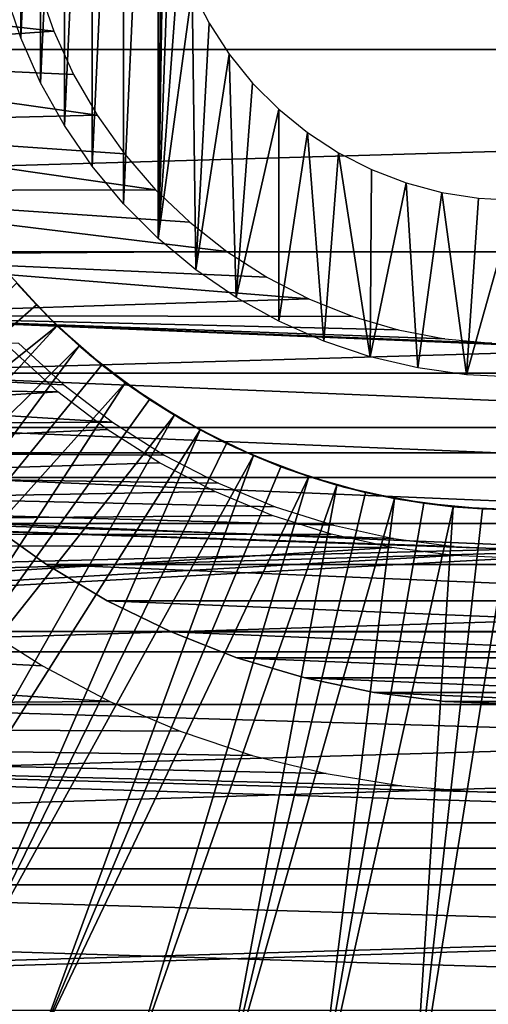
# Model space of a CAD drawing. Header units: millimetres. Extents: x -40 to 40, y -40 to 40.
# Tile 9 of 36: x -5.6 to -0.3, y -13.1 to -2. Entities that reach past the tile are written whole.
import ezdxf

# ---------------------------------------------------------------- set-up
doc = ezdxf.new("R2010")
doc.units = ezdxf.units.MM
doc.header["$LTSCALE"] = 81.481481
for name, color, linetype in [('14', 7, 'CONTINUOUS'), ('15', 7, 'CONTINUOUS'), ('19', 7, 'CONTINUOUS'), ('2', 7, 'CONTINUOUS'), ('20', 7, 'CONTINUOUS'), ('21', 7, 'CONTINUOUS'), ('23', 7, 'CONTINUOUS'), ('25', 7, 'CONTINUOUS'), ('27', 7, 'CONTINUOUS'), ('29', 7, 'CONTINUOUS'), ('9', 7, 'CONTINUOUS')]:
    doc.layers.add(name, color=color, linetype=linetype)

msp = doc.modelspace()

# ---------------------------------------------------------------- linework, layer by layer
at = {"layer": '14', "color": 7, "linetype": 'Continuous'}
for points in [[(-5.645, -4.938, -15.5), (-5.419, -5.185, -15.5), (-10.716, -9.842, -14.795), (-5.645, -4.938, -15.5)], [(-5.419, -5.185, -15.5), (-5.183, -5.421, -15.5), (-10.716, -9.842, -14.795), (-5.419, -5.185, -15.5)], [(-10.716, -9.842, -14.795), (-5.183, -5.421, -15.5), (-9.95, -10.615, -14.795), (-10.716, -9.842, -14.795)], [(-5.183, -5.421, -15.5), (-4.936, -5.647, -15.5), (-9.95, -10.615, -14.795), (-5.183, -5.421, -15.5)], [(-9.95, -10.615, -14.795), (-4.936, -5.647, -15.5), (-9.129, -11.329, -14.795), (-9.95, -10.615, -14.795)], [(-4.936, -5.647, -15.5), (-4.679, -5.861, -15.5), (-9.129, -11.329, -14.795), (-4.936, -5.647, -15.5)], [(-4.679, -5.861, -15.5), (-4.414, -6.064, -15.5), (-9.129, -11.329, -14.795), (-4.679, -5.861, -15.5)], [(-9.129, -11.329, -14.795), (-4.414, -6.064, -15.5), (-8.257, -11.98, -14.795), (-9.129, -11.329, -14.795)], [(-4.414, -6.064, -15.5), (-4.139, -6.255, -15.5), (-8.257, -11.98, -14.795), (-4.414, -6.064, -15.5)], [(-4.139, -6.255, -15.5), (-3.856, -6.433, -15.5), (-8.257, -11.98, -14.795), (-4.139, -6.255, -15.5)], [(-8.257, -11.98, -14.795), (-3.856, -6.433, -15.5), (-7.339, -12.563, -14.795), (-8.257, -11.98, -14.795)], [(-3.856, -6.433, -15.5), (-3.566, -6.598, -15.5), (-7.339, -12.563, -14.795), (-3.856, -6.433, -15.5)], [(-7.339, -12.563, -14.795), (-3.566, -6.598, -15.5), (-6.379, -13.077, -14.795), (-7.339, -12.563, -14.795)], [(-3.566, -6.598, -15.5), (-3.268, -6.751, -15.5), (-6.379, -13.077, -14.795), (-3.566, -6.598, -15.5)], [(-3.268, -6.751, -15.5), (-2.964, -6.889, -15.5), (-6.379, -13.077, -14.795), (-3.268, -6.751, -15.5)], [(-6.379, -13.077, -14.795), (-2.964, -6.889, -15.5), (-5.384, -13.517, -14.795), (-6.379, -13.077, -14.795)], [(-2.964, -6.889, -15.5), (-2.654, -7.015, -15.5), (-5.384, -13.517, -14.795), (-2.964, -6.889, -15.5)], [(-2.654, -7.015, -15.5), (-2.339, -7.126, -15.5), (-5.384, -13.517, -14.795), (-2.654, -7.015, -15.5)], [(-5.384, -13.517, -14.795), (-2.339, -7.126, -15.5), (-4.359, -13.881, -14.795), (-5.384, -13.517, -14.795)], [(-2.339, -7.126, -15.5), (-2.019, -7.223, -15.5), (-4.359, -13.881, -14.795), (-2.339, -7.126, -15.5)], [(-4.359, -13.881, -14.795), (-2.019, -7.223, -15.5), (-3.31, -14.168, -14.795), (-4.359, -13.881, -14.795)], [(-2.019, -7.223, -15.5), (-1.695, -7.306, -15.5), (-3.31, -14.168, -14.795), (-2.019, -7.223, -15.5)], [(-1.695, -7.306, -15.5), (-1.368, -7.374, -15.5), (-3.31, -14.168, -14.795), (-1.695, -7.306, -15.5)], [(-3.31, -14.168, -14.795), (-1.368, -7.374, -15.5), (-2.242, -14.376, -14.795), (-3.31, -14.168, -14.795)], [(-1.368, -7.374, -15.5), (-1.038, -7.428, -15.5), (-2.242, -14.376, -14.795), (-1.368, -7.374, -15.5)], [(-1.038, -7.428, -15.5), (-0.706, -7.467, -15.5), (-2.242, -14.376, -14.795), (-1.038, -7.428, -15.5)], [(-2.242, -14.376, -14.795), (-0.706, -7.467, -15.5), (-1.161, -14.503, -14.795), (-2.242, -14.376, -14.795)], [(-0.706, -7.467, -15.5), (-0.372, -7.491, -15.5), (-1.161, -14.503, -14.795), (-0.706, -7.467, -15.5)], [(-0.372, -7.491, -15.5), (-0.038, -7.5, -15.5), (-1.161, -14.503, -14.795), (-0.372, -7.491, -15.5)], [(-1.161, -14.503, -14.795), (-0.038, -7.5, -15.5), (-0.074, -14.55, -14.795), (-1.161, -14.503, -14.795)]]:
    msp.add_3dface(points, dxfattribs=at)
at = {"layer": '15', "color": 7, "linetype": 'Continuous'}
for points in [[(-5.183, -5.421, -20), (-5.645, -4.938, -15.5), (-5.645, -4.938, -20), (-5.183, -5.421, -20)], [(-5.419, -5.185, -15.5), (-5.645, -4.938, -15.5), (-5.183, -5.421, -20), (-5.419, -5.185, -15.5)], [(-5.183, -5.421, -15.5), (-5.419, -5.185, -15.5), (-5.183, -5.421, -20), (-5.183, -5.421, -15.5)], [(-4.679, -5.861, -20), (-5.183, -5.421, -15.5), (-5.183, -5.421, -20), (-4.679, -5.861, -20)], [(-4.936, -5.647, -15.5), (-5.183, -5.421, -15.5), (-4.679, -5.861, -20), (-4.936, -5.647, -15.5)], [(-4.679, -5.861, -15.5), (-4.936, -5.647, -15.5), (-4.679, -5.861, -20), (-4.679, -5.861, -15.5)], [(-4.139, -6.255, -20), (-4.679, -5.861, -15.5), (-4.679, -5.861, -20), (-4.139, -6.255, -20)], [(-4.414, -6.064, -15.5), (-4.679, -5.861, -15.5), (-4.139, -6.255, -20), (-4.414, -6.064, -15.5)], [(-4.139, -6.255, -15.5), (-4.414, -6.064, -15.5), (-4.139, -6.255, -20), (-4.139, -6.255, -15.5)], [(-3.566, -6.598, -20), (-4.139, -6.255, -15.5), (-4.139, -6.255, -20), (-3.566, -6.598, -20)], [(-3.856, -6.433, -15.5), (-4.139, -6.255, -15.5), (-3.566, -6.598, -20), (-3.856, -6.433, -15.5)], [(-3.566, -6.598, -15.5), (-3.856, -6.433, -15.5), (-3.566, -6.598, -20), (-3.566, -6.598, -15.5)], [(-2.964, -6.889, -20), (-3.566, -6.598, -15.5), (-3.566, -6.598, -20), (-2.964, -6.889, -20)], [(-3.268, -6.751, -15.5), (-3.566, -6.598, -15.5), (-2.964, -6.889, -20), (-3.268, -6.751, -15.5)], [(-2.964, -6.889, -15.5), (-3.268, -6.751, -15.5), (-2.964, -6.889, -20), (-2.964, -6.889, -15.5)], [(-2.339, -7.126, -20), (-2.964, -6.889, -15.5), (-2.964, -6.889, -20), (-2.339, -7.126, -20)], [(-2.654, -7.015, -15.5), (-2.964, -6.889, -15.5), (-2.339, -7.126, -20), (-2.654, -7.015, -15.5)], [(-2.339, -7.126, -15.5), (-2.654, -7.015, -15.5), (-2.339, -7.126, -20), (-2.339, -7.126, -15.5)], [(-1.695, -7.306, -20), (-2.339, -7.126, -15.5), (-2.339, -7.126, -20), (-1.695, -7.306, -20)], [(-2.019, -7.223, -15.5), (-2.339, -7.126, -15.5), (-1.695, -7.306, -20), (-2.019, -7.223, -15.5)], [(-1.695, -7.306, -15.5), (-2.019, -7.223, -15.5), (-1.695, -7.306, -20), (-1.695, -7.306, -15.5)], [(-1.368, -7.374, -15.5), (-1.695, -7.306, -15.5), (-1.038, -7.428, -20), (-1.368, -7.374, -15.5)], [(-1.038, -7.428, -20), (-1.695, -7.306, -15.5), (-1.695, -7.306, -20), (-1.038, -7.428, -20)], [(-1.038, -7.428, -15.5), (-1.368, -7.374, -15.5), (-1.038, -7.428, -20), (-1.038, -7.428, -15.5)], [(-0.372, -7.491, -20), (-1.038, -7.428, -15.5), (-1.038, -7.428, -20), (-0.372, -7.491, -20)], [(-0.706, -7.467, -15.5), (-1.038, -7.428, -15.5), (-0.372, -7.491, -20), (-0.706, -7.467, -15.5)], [(-0.372, -7.491, -15.5), (-0.706, -7.467, -15.5), (-0.372, -7.491, -20), (-0.372, -7.491, -15.5)], [(0.296, -7.494, -20), (-0.372, -7.491, -15.5), (-0.372, -7.491, -20), (0.296, -7.494, -20)], [(-0.038, -7.5, -15.5), (-0.372, -7.491, -15.5), (0.296, -7.494, -20), (-0.038, -7.5, -15.5)]]:
    msp.add_3dface(points, dxfattribs=at)
at = {"layer": '19', "color": 7, "linetype": 'Continuous'}
msp.add_3dface([(-6.379, -13.077, -14.795), (-5.384, -13.517, -14.795), (-5.79, -13.435, -14.78), (-6.379, -13.077, -14.795)], dxfattribs=at)
at = {"layer": '2', "color": 239, "linetype": 'Continuous', "true_color": 0x3f2236}
for points in [[(-39.433, -2.297), (39.5, 0), (-39.5, 0), (-39.433, -2.297)], [(39.433, -2.297), (39.5, 0), (-39.433, -2.297), (39.433, -2.297)], [(-39.233, -4.586), (39.433, -2.297), (-39.433, -2.297), (-39.233, -4.586)], [(39.233, -4.586), (39.433, -2.297), (-39.233, -4.586), (39.233, -4.586)], [(-38.9, -6.859), (39.233, -4.586), (-39.233, -4.586), (-38.9, -6.859)], [(38.9, -6.859), (39.233, -4.586), (-38.9, -6.859), (38.9, -6.859)], [(-38.435, -9.109), (38.9, -6.859), (-38.9, -6.859), (-38.435, -9.109)], [(38.435, -9.109), (38.9, -6.859), (-38.435, -9.109), (38.435, -9.109)], [(-37.841, -11.329), (38.435, -9.109), (-38.435, -9.109), (-37.841, -11.329)], [(37.841, -11.329), (38.435, -9.109), (-37.841, -11.329), (37.841, -11.329)], [(-37.118, -13.51), (37.841, -11.329), (-37.841, -11.329), (-37.118, -13.51)], [(37.118, -13.51), (37.841, -11.329), (-37.118, -13.51), (37.118, -13.51)]]:
    msp.add_3dface(points, dxfattribs=at)
at = {"layer": '20', "color": 253, "linetype": 'Continuous', "true_color": 0xaab4c3}
for points in [[(-4.435, -4.041, -520), (-4.041, 4.435, -520), (-4.043, -4.433, -520), (-4.435, -4.041, -520)], [(-4.433, 4.043, -520), (-4.041, 4.435, -520), (-4.435, -4.041, -520), (-4.433, 4.043, -520)], [(-4.041, 4.435, -520), (-4, 0.001, -520), (-4.043, -4.433, -520), (-4.041, 4.435, -520)], [(-4.787, 3.617, -520), (-4.433, 4.043, -520), (-4.789, -3.615, -520), (-4.787, 3.617, -520)], [(-4.789, -3.615, -520), (-4.433, 4.043, -520), (-4.435, -4.041, -520), (-4.789, -3.615, -520)], [(-5.101, 3.16, -520), (-4.787, 3.617, -520), (-5.102, -3.157, -520), (-5.101, 3.16, -520)], [(-5.102, -3.157, -520), (-4.787, 3.617, -520), (-4.789, -3.615, -520), (-5.102, -3.157, -520)], [(-5.37, 2.676, -520), (-5.101, 3.16, -520), (-5.372, -2.673, -520), (-5.37, 2.676, -520)], [(-5.372, -2.673, -520), (-5.101, 3.16, -520), (-5.102, -3.157, -520), (-5.372, -2.673, -520)], [(-5.594, 2.169, -520), (-5.37, 2.676, -520), (-5.595, -2.166, -520), (-5.594, 2.169, -520)], [(-5.595, -2.166, -520), (-5.37, 2.676, -520), (-5.372, -2.673, -520), (-5.595, -2.166, -520)], [(-5.771, -1.641, -520), (-5.594, 2.169, -520), (-5.595, -2.166, -520), (-5.771, -1.641, -520)], [(-4, 0.001, -520), (-3.978, -0.417, -520), (-4.043, -4.433, -520), (-4, 0.001, -520)], [(-3.978, -0.417, -520), (-3.913, -0.831, -520), (-4.043, -4.433, -520), (-3.978, -0.417, -520)], [(-3.913, -0.831, -520), (-3.804, -1.235, -520), (-4.043, -4.433, -520), (-3.913, -0.831, -520)], [(-3.804, -1.235, -520), (-3.655, -1.626, -520), (-4.043, -4.433, -520), (-3.804, -1.235, -520)], [(-4.043, -4.433, -520), (-3.655, -1.626, -520), (-3.617, -4.787, -520), (-4.043, -4.433, -520)], [(-3.655, -1.626, -520), (-3.465, -1.999, -520), (-3.617, -4.787, -520), (-3.655, -1.626, -520)], [(-3.465, -1.999, -520), (-3.237, -2.35, -520), (-3.617, -4.787, -520), (-3.465, -1.999, -520)], [(-3.617, -4.787, -520), (-3.237, -2.35, -520), (-3.16, -5.101, -520), (-3.617, -4.787, -520)], [(-3.237, -2.35, -520), (-2.973, -2.676, -520), (-3.16, -5.101, -520), (-3.237, -2.35, -520)], [(-2.973, -2.676, -520), (-2.677, -2.972, -520), (-3.16, -5.101, -520), (-2.973, -2.676, -520)], [(-3.16, -5.101, -520), (-2.677, -2.972, -520), (-2.676, -5.37, -520), (-3.16, -5.101, -520)], [(-2.677, -2.972, -520), (-2.352, -3.235, -520), (-2.676, -5.37, -520), (-2.677, -2.972, -520)], [(-2.676, -5.37, -520), (-2.352, -3.235, -520), (-2.169, -5.594, -520), (-2.676, -5.37, -520)], [(-2.352, -3.235, -520), (-2.001, -3.464, -520), (-2.169, -5.594, -520), (-2.352, -3.235, -520)], [(-2.169, -5.594, -520), (-2.001, -3.464, -520), (-1.643, -5.771, -520), (-2.169, -5.594, -520)], [(-2.001, -3.464, -520), (-1.628, -3.654, -520), (-1.643, -5.771, -520), (-2.001, -3.464, -520)], [(-1.628, -3.654, -520), (-1.237, -3.804, -520), (-1.643, -5.771, -520), (-1.628, -3.654, -520)], [(-1.643, -5.771, -520), (-1.237, -3.804, -520), (-1.104, -5.898, -520), (-1.643, -5.771, -520)], [(-1.237, -3.804, -520), (-0.833, -3.912, -520), (-1.104, -5.898, -520), (-1.237, -3.804, -520)], [(-1.104, -5.898, -520), (-0.833, -3.912, -520), (-0.555, -5.974, -520), (-1.104, -5.898, -520)], [(-0.833, -3.912, -520), (-0.419, -3.978, -520), (-0.555, -5.974, -520), (-0.833, -3.912, -520)], [(-0.419, -3.978, -520), (-0.001, -4, -520), (-0.555, -5.974, -520), (-0.419, -3.978, -520)], [(-0.001, -4, -520), (-0.001, -6, -520), (-0.555, -5.974, -520), (-0.001, -4, -520)]]:
    msp.add_3dface(points, dxfattribs=at)
at = {"layer": '21', "color": 253, "linetype": 'Continuous', "true_color": 0xaab4c3}
for points in [[(-5.305, -5.302, -20), (-5.746, -4.82, -20), (-5.305, -5.302, -505), (-5.305, -5.302, -20)], [(-5.305, -5.302, -505), (-5.746, -4.82, -20), (-5.746, -4.82, -505), (-5.305, -5.302, -505)], [(-4.822, -5.744, -505), (-5.305, -5.302, -20), (-5.305, -5.302, -505), (-4.822, -5.744, -505)], [(-4.822, -5.744, -20), (-5.305, -5.302, -20), (-4.822, -5.744, -505), (-4.822, -5.744, -20)], [(-4.303, -6.143, -505), (-4.822, -5.744, -20), (-4.822, -5.744, -505), (-4.303, -6.143, -505)], [(-4.303, -6.143, -20), (-4.822, -5.744, -20), (-4.303, -6.143, -505), (-4.303, -6.143, -20)], [(-3.751, -6.494, -505), (-4.303, -6.143, -20), (-4.303, -6.143, -505), (-3.751, -6.494, -505)], [(-3.751, -6.494, -20), (-4.303, -6.143, -20), (-3.751, -6.494, -505), (-3.751, -6.494, -20)], [(-3.171, -6.797, -505), (-3.751, -6.494, -20), (-3.751, -6.494, -505), (-3.171, -6.797, -505)], [(-3.171, -6.797, -20), (-3.751, -6.494, -20), (-3.171, -6.797, -505), (-3.171, -6.797, -20)], [(-2.567, -7.047, -505), (-3.171, -6.797, -20), (-3.171, -6.797, -505), (-2.567, -7.047, -505)], [(-2.567, -7.047, -20), (-3.171, -6.797, -20), (-2.567, -7.047, -505), (-2.567, -7.047, -20)], [(-1.943, -7.244, -505), (-2.567, -7.047, -20), (-2.567, -7.047, -505), (-1.943, -7.244, -505)], [(-1.943, -7.244, -20), (-2.567, -7.047, -20), (-1.943, -7.244, -505), (-1.943, -7.244, -20)], [(-1.304, -7.386, -505), (-1.943, -7.244, -20), (-1.943, -7.244, -505), (-1.304, -7.386, -505)], [(-1.304, -7.386, -20), (-1.943, -7.244, -20), (-1.304, -7.386, -505), (-1.304, -7.386, -20)], [(-0.655, -7.471, -505), (-1.304, -7.386, -20), (-1.304, -7.386, -505), (-0.655, -7.471, -505)], [(-0.655, -7.471, -20), (-1.304, -7.386, -20), (-0.655, -7.471, -505), (-0.655, -7.471, -20)], [(-0.002, -7.5, -505), (-0.655, -7.471, -20), (-0.655, -7.471, -505), (-0.002, -7.5, -505)], [(-0.002, -7.5, -20), (-0.655, -7.471, -20), (-0.002, -7.5, -505), (-0.002, -7.5, -20)]]:
    msp.add_3dface(points, dxfattribs=at)
at = {"layer": '23', "color": 7, "linetype": 'Continuous'}
for points in [[(-5.692, -5.692, -480), (-31.455, -5.88, -480), (-5.174, -6.167, -480), (-5.692, -5.692, -480)], [(-31.455, -5.88, -480), (-31.033, -7.805, -480), (-5.174, -6.167, -480), (-31.455, -5.88, -480)], [(-5.174, -6.167, -480), (-31.033, -7.805, -480), (-4.617, -6.594, -480), (-5.174, -6.167, -480)], [(-4.617, -6.594, -480), (-31.033, -7.805, -480), (-4.025, -6.972, -480), (-4.617, -6.594, -480)], [(-4.025, -6.972, -480), (-31.033, -7.805, -480), (-3.402, -7.296, -480), (-4.025, -6.972, -480)], [(-3.402, -7.296, -480), (-31.033, -7.805, -480), (-2.753, -7.565, -480), (-3.402, -7.296, -480)], [(-2.753, -7.565, -480), (-31.033, -7.805, -480), (-2.083, -7.776, -480), (-2.753, -7.565, -480)], [(-2.083, -7.776, -480), (-31.033, -7.805, -480), (-1.398, -7.928, -480), (-2.083, -7.776, -480)], [(-31.033, -7.805, -480), (-30.494, -9.701, -480), (-1.398, -7.928, -480), (-31.033, -7.805, -480)], [(-30.494, -9.701, -480), (31.033, -7.805, -480), (0, -8.05, -480), (-30.494, -9.701, -480)], [(30.494, -9.701, -480), (31.033, -7.805, -480), (-30.494, -9.701, -480), (30.494, -9.701, -480)], [(-1.398, -7.928, -480), (-30.494, -9.701, -480), (-0.702, -8.019, -480), (-1.398, -7.928, -480)], [(-0.702, -8.019, -480), (-30.494, -9.701, -480), (0, -8.05, -480), (-0.702, -8.019, -480)], [(-29.839, -11.56, -480), (30.494, -9.701, -480), (-30.494, -9.701, -480), (-29.839, -11.56, -480)], [(29.839, -11.56, -480), (30.494, -9.701, -480), (-29.839, -11.56, -480), (29.839, -11.56, -480)], [(-29.071, -13.375, -480), (29.839, -11.56, -480), (-29.839, -11.56, -480), (-29.071, -13.375, -480)], [(29.071, -13.375, -480), (29.839, -11.56, -480), (-29.071, -13.375, -480), (29.071, -13.375, -480)]]:
    msp.add_3dface(points, dxfattribs=at)
at = {"layer": '25', "color": 7, "linetype": 'Continuous'}
for points in [[(-5.35, -9.266, -483), (-31.518, -7.927, -483), (-6.078, -8.806, -483), (-5.35, -9.266, -483)], [(-4.587, -9.667, -483), (-31.518, -7.927, -483), (-5.35, -9.266, -483), (-4.587, -9.667, -483)], [(-30.971, -9.852, -483), (-31.518, -7.927, -483), (-4.587, -9.667, -483), (-30.971, -9.852, -483)], [(-3.794, -10.005, -483), (-30.971, -9.852, -483), (-4.587, -9.667, -483), (-3.794, -10.005, -483)], [(-1.29, -10.622, -483), (-30.971, -9.852, -483), (-2.14, -10.484, -483), (-1.29, -10.622, -483)], [(-0.431, -10.691, -483), (-30.971, -9.852, -483), (-1.29, -10.622, -483), (-0.431, -10.691, -483)], [(30.305, -11.74, -483), (-30.971, -9.852, -483), (-0.431, -10.691, -483), (30.305, -11.74, -483)], [(-30.305, -11.74, -483), (-30.971, -9.852, -483), (30.305, -11.74, -483), (-30.305, -11.74, -483)], [(-2.977, -10.278, -483), (-30.971, -9.852, -483), (-3.794, -10.005, -483), (-2.977, -10.278, -483)], [(-2.14, -10.484, -483), (-30.971, -9.852, -483), (-2.977, -10.278, -483), (-2.14, -10.484, -483)], [(0.431, -10.691, -483), (30.305, -11.74, -483), (-0.431, -10.691, -483), (0.431, -10.691, -483)], [(29.525, -13.584, -483), (-30.305, -11.74, -483), (30.305, -11.74, -483), (29.525, -13.584, -483)], [(-29.525, -13.584, -483), (-30.305, -11.74, -483), (29.525, -13.584, -483), (-29.525, -13.584, -483)]]:
    msp.add_3dface(points, dxfattribs=at)
at = {"layer": '27', "color": 7, "linetype": 'Continuous'}
for points in [[(-5.222, -2.091, -520), (-9.568, -1.597, -520), (-5.397, -1.585, -520), (-5.222, -2.091, -520)], [(-9.403, -2.381, -520), (-9.568, -1.597, -520), (-5.222, -2.091, -520), (-9.403, -2.381, -520)], [(-5, -2.578, -520), (-9.403, -2.381, -520), (-5.222, -2.091, -520), (-5, -2.578, -520)], [(-9.174, -3.15, -520), (-9.403, -2.381, -520), (-4.732, -3.041, -520), (-9.174, -3.15, -520)], [(-4.732, -3.041, -520), (-9.403, -2.381, -520), (-5, -2.578, -520), (-4.732, -3.041, -520)], [(-4.422, -3.477, -520), (-9.174, -3.15, -520), (-4.732, -3.041, -520), (-4.422, -3.477, -520)], [(-8.883, -3.896, -520), (-9.174, -3.15, -520), (-4.071, -3.882, -520), (-8.883, -3.896, -520)], [(-4.071, -3.882, -520), (-9.174, -3.15, -520), (-4.422, -3.477, -520), (-4.071, -3.882, -520)], [(-3.684, -4.251, -520), (-8.883, -3.896, -520), (-4.071, -3.882, -520), (-3.684, -4.251, -520)], [(-8.531, -4.617, -520), (-8.883, -3.896, -520), (-3.263, -4.582, -520), (-8.531, -4.617, -520)], [(-3.263, -4.582, -520), (-8.883, -3.896, -520), (-3.684, -4.251, -520), (-3.263, -4.582, -520)], [(-2.813, -4.871, -520), (-8.531, -4.617, -520), (-3.263, -4.582, -520), (-2.813, -4.871, -520)], [(-8.121, -5.305, -520), (-8.531, -4.617, -520), (-2.337, -5.117, -520), (-8.121, -5.305, -520)], [(-2.337, -5.117, -520), (-8.531, -4.617, -520), (-2.813, -4.871, -520), (-2.337, -5.117, -520)], [(-1.84, -5.316, -520), (-8.121, -5.305, -520), (-2.337, -5.117, -520), (-1.84, -5.316, -520)], [(-7.655, -5.958, -520), (-8.121, -5.305, -520), (7.655, -5.958, -520), (-7.655, -5.958, -520)], [(7.655, -5.958, -520), (-8.121, -5.305, -520), (-0.268, -5.619, -520), (7.655, -5.958, -520)], [(-0.268, -5.619, -520), (-8.121, -5.305, -520), (-0.801, -5.568, -520), (-0.268, -5.619, -520)], [(-0.801, -5.568, -520), (-8.121, -5.305, -520), (-1.326, -5.466, -520), (-0.801, -5.568, -520)], [(-1.326, -5.466, -520), (-8.121, -5.305, -520), (-1.84, -5.316, -520), (-1.326, -5.466, -520)], [(-7.137, -6.57, -520), (-7.655, -5.958, -520), (7.137, -6.57, -520), (-7.137, -6.57, -520)], [(7.137, -6.57, -520), (-7.655, -5.958, -520), (7.655, -5.958, -520), (7.137, -6.57, -520)], [(-6.57, -7.137, -520), (-7.137, -6.57, -520), (6.57, -7.137, -520), (-6.57, -7.137, -520)], [(6.57, -7.137, -520), (-7.137, -6.57, -520), (7.137, -6.57, -520), (6.57, -7.137, -520)], [(-5.958, -7.655, -520), (-6.57, -7.137, -520), (5.958, -7.655, -520), (-5.958, -7.655, -520)], [(5.958, -7.655, -520), (-6.57, -7.137, -520), (6.57, -7.137, -520), (5.958, -7.655, -520)], [(-5.305, -8.121, -520), (-5.958, -7.655, -520), (5.305, -8.121, -520), (-5.305, -8.121, -520)], [(5.305, -8.121, -520), (-5.958, -7.655, -520), (5.958, -7.655, -520), (5.305, -8.121, -520)], [(-4.617, -8.531, -520), (-5.305, -8.121, -520), (4.617, -8.531, -520), (-4.617, -8.531, -520)], [(4.617, -8.531, -520), (-5.305, -8.121, -520), (5.305, -8.121, -520), (4.617, -8.531, -520)], [(-3.896, -8.883, -520), (-4.617, -8.531, -520), (3.896, -8.883, -520), (-3.896, -8.883, -520)], [(3.896, -8.883, -520), (-4.617, -8.531, -520), (4.617, -8.531, -520), (3.896, -8.883, -520)], [(-3.15, -9.174, -520), (-3.896, -8.883, -520), (3.15, -9.174, -520), (-3.15, -9.174, -520)], [(3.15, -9.174, -520), (-3.896, -8.883, -520), (3.896, -8.883, -520), (3.15, -9.174, -520)], [(-2.381, -9.403, -520), (-3.15, -9.174, -520), (2.381, -9.403, -520), (-2.381, -9.403, -520)], [(2.381, -9.403, -520), (-3.15, -9.174, -520), (3.15, -9.174, -520), (2.381, -9.403, -520)], [(-1.597, -9.568, -520), (-2.381, -9.403, -520), (1.597, -9.568, -520), (-1.597, -9.568, -520)], [(1.597, -9.568, -520), (-2.381, -9.403, -520), (2.381, -9.403, -520), (1.597, -9.568, -520)], [(-0.801, -9.667, -520), (-1.597, -9.568, -520), (0.801, -9.667, -520), (-0.801, -9.667, -520)], [(0.801, -9.667, -520), (-1.597, -9.568, -520), (1.597, -9.568, -520), (0.801, -9.667, -520)], [(0, -9.7, -520), (-0.801, -9.667, -520), (0.801, -9.667, -520), (0, -9.7, -520)]]:
    msp.add_3dface(points, dxfattribs=at)
at = {"layer": '29', "color": 7, "linetype": 'Continuous'}
for points in [[(-5.958, -7.655, -520), (-5.305, -8.121, -520), (-5.958, -7.655, -484), (-5.958, -7.655, -520)], [(-5.958, -7.655, -484), (-5.305, -8.121, -520), (-5.305, -8.121, -484), (-5.958, -7.655, -484)], [(-5.305, -8.121, -520), (-4.617, -8.531, -520), (-5.305, -8.121, -484), (-5.305, -8.121, -520)], [(-5.305, -8.121, -484), (-4.617, -8.531, -520), (-4.617, -8.531, -484), (-5.305, -8.121, -484)], [(-4.617, -8.531, -484), (-3.896, -8.883, -520), (-3.896, -8.883, -484), (-4.617, -8.531, -484)], [(-4.617, -8.531, -520), (-3.896, -8.883, -520), (-4.617, -8.531, -484), (-4.617, -8.531, -520)], [(-3.896, -8.883, -484), (-3.15, -9.174, -520), (-3.15, -9.174, -484), (-3.896, -8.883, -484)], [(-3.896, -8.883, -520), (-3.15, -9.174, -520), (-3.896, -8.883, -484), (-3.896, -8.883, -520)], [(-3.15, -9.174, -520), (-2.381, -9.403, -520), (-3.15, -9.174, -484), (-3.15, -9.174, -520)], [(-3.15, -9.174, -484), (-2.381, -9.403, -520), (-2.381, -9.403, -484), (-3.15, -9.174, -484)], [(-2.381, -9.403, -520), (-1.597, -9.568, -520), (-2.381, -9.403, -484), (-2.381, -9.403, -520)], [(-2.381, -9.403, -484), (-1.597, -9.568, -520), (-1.597, -9.568, -484), (-2.381, -9.403, -484)], [(-1.597, -9.568, -484), (-0.801, -9.667, -520), (-0.801, -9.667, -484), (-1.597, -9.568, -484)], [(-1.597, -9.568, -520), (-0.801, -9.667, -520), (-1.597, -9.568, -484), (-1.597, -9.568, -520)], [(-0.801, -9.667, -484), (0, -9.7, -520), (0, -9.7, -484), (-0.801, -9.667, -484)], [(-0.801, -9.667, -520), (0, -9.7, -520), (-0.801, -9.667, -484), (-0.801, -9.667, -520)]]:
    msp.add_3dface(points, dxfattribs=at)
at = {"layer": '9', "color": 250, "linetype": 'Continuous', "true_color": 0x1c1c1c}
for points in [[(-37.207, -6.687, -14), (-37.538, -4.471, -14), (-4.558, -6.509, -14), (-37.207, -6.687, -14)], [(-4.558, -6.509, -14), (-37.538, -4.471, -14), (-5.108, -6.087, -14), (-4.558, -6.509, -14)], [(-5.108, -6.087, -14), (-37.538, -4.471, -14), (-5.619, -5.619, -14), (-5.108, -6.087, -14)], [(-3.973, -6.882, -14), (-37.207, -6.687, -14), (-4.558, -6.509, -14), (-3.973, -6.882, -14)], [(-1.38, -7.826, -14), (-37.207, -6.687, -14), (-2.057, -7.676, -14), (-1.38, -7.826, -14)], [(-2.057, -7.676, -14), (-37.207, -6.687, -14), (-2.718, -7.467, -14), (-2.057, -7.676, -14)], [(-2.718, -7.467, -14), (-37.207, -6.687, -14), (-3.358, -7.202, -14), (-2.718, -7.467, -14)], [(-3.358, -7.202, -14), (-37.207, -6.687, -14), (-3.973, -6.882, -14), (-3.358, -7.202, -14)], [(-36.746, -8.879, -14), (-37.207, -6.687, -14), (0, -7.947, -14), (-36.746, -8.879, -14)], [(0, -7.947, -14), (-37.207, -6.687, -14), (-0.693, -7.916, -14), (0, -7.947, -14)], [(-0.693, -7.916, -14), (-37.207, -6.687, -14), (-1.38, -7.826, -14), (-0.693, -7.916, -14)], [(36.746, -8.879, -14), (-36.746, -8.879, -14), (0, -7.947, -14), (36.746, -8.879, -14)], [(-36.155, -11.04, -14), (-36.746, -8.879, -14), (36.155, -11.04, -14), (-36.155, -11.04, -14)], [(36.155, -11.04, -14), (-36.746, -8.879, -14), (36.746, -8.879, -14), (36.155, -11.04, -14)], [(35.438, -13.163, -14), (-36.155, -11.04, -14), (36.155, -11.04, -14), (35.438, -13.163, -14)], [(-35.438, -13.163, -14), (-36.155, -11.04, -14), (35.438, -13.163, -14), (-35.438, -13.163, -14)]]:
    msp.add_3dface(points, dxfattribs=at)

doc.saveas('drawing.dxf')
